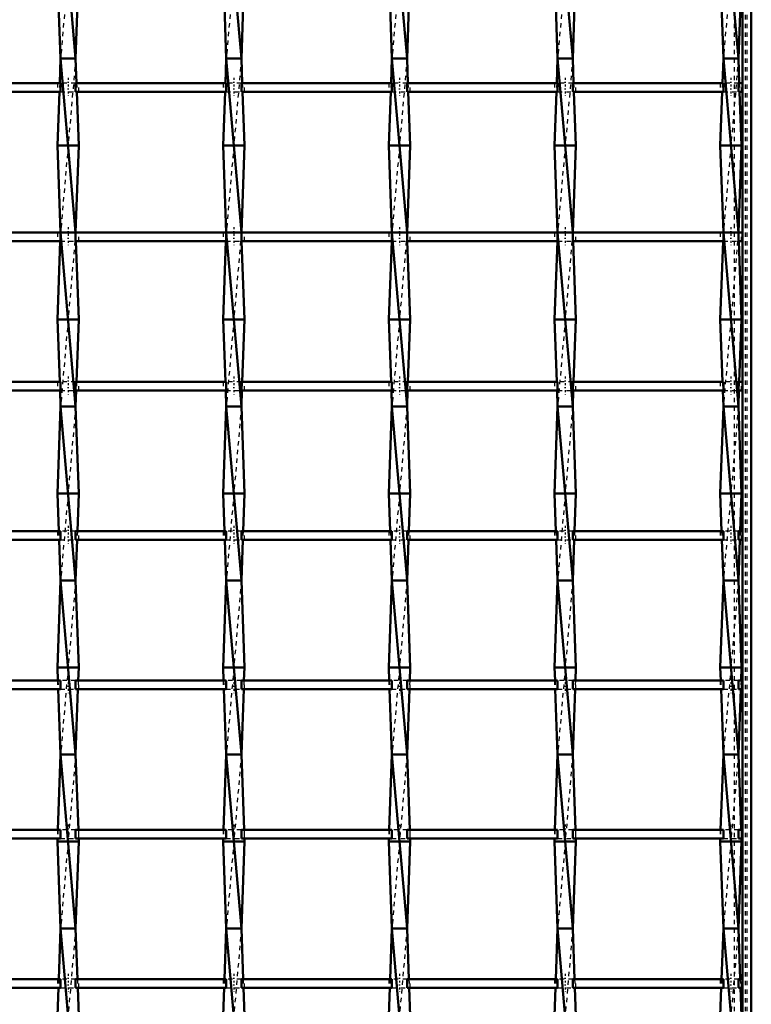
# Model space of a CAD drawing. Header units: millimetres. Extents: x -846 to 532, y -500 to 878.
# Tile 16 of 25: x 332 to 500, y -279 to -53. Entities that reach past the tile are written whole.
import ezdxf

# ---------------------------------------------------------------- set-up
doc = ezdxf.new("R2010")
doc.units = ezdxf.units.MM
doc.linetypes.add('Center', pattern=[1.5, 0.45, -0.5, 0.05, -0.5])
doc.linetypes.add('Dashed', pattern=[2, 1, -1])
for name, color, linetype, lineweight in [('AM_0', 7, 'Continuous', 50), ('AM_7', 7, 'Center', 25), ('AM_9', 6, 'Dashed', 25)]:
    doc.layers.add(name, color=color, linetype=linetype, lineweight=lineweight)

# ---------------------------------------------------------------- blocks, each defined once
blk = doc.blocks.new('1_62urtk2dplvtltk8psbk8c1gl________0_in_LSSP23034382111000100035010_4')
at = {"layer": 'AM_0'}
for p, q in [((498, 498), (498, -498)), ((500, 498), (500, -498))]:
    blk.add_line(p, q, dxfattribs=at)
at = {"layer": 'AM_9'}
for p, q in [((496.05, 498), (496.05, -495)), ((498.55, 498), (498.55, -498)), ((498.99, 498), (498.99, -498))]:
    blk.add_line(p, q, dxfattribs=at)
blk = doc.blocks.new('25_pb4cmbisfqzoyhygz98qmmlzf________0_in_LSSP23034382111000100035010_4')
at = {"layer": 'AM_0'}
for p, q in [((341.17, -22), (344.63, -62)), ((340.45, -42), (341.17, -62)), ((345.35, -42), (344.63, -62)), ((341.17, -62), (340.96, -67.66)), ((341.17, -62), (344.63, -102)), ((344.63, -62), (341.17, -62)), ((344.63, -62), (344.84, -67.66)), ((340.89, -69.66), (340.45, -82)), ((344.91, -69.66), (345.35, -82)), ((345.35, -82), (340.45, -82)), ((340.45, -82), (341.17, -102)), ((345.35, -82), (344.63, -101.99)), ((341.1, -103.99), (340.45, -122)), ((344.63, -102), (341.17, -102)), ((341.17, -102), (344.63, -142)), ((344.7, -103.99), (345.35, -122)), ((345.35, -122), (340.45, -122)), ((340.45, -122), (340.96, -136.32)), ((345.35, -122), (344.84, -136.32)), ((341.04, -138.32), (341.17, -142)), ((344.76, -138.32), (344.63, -142)), ((341.17, -142), (340.45, -162)), ((341.17, -142), (344.63, -182)), ((344.63, -142), (341.17, -142)), ((344.63, -142), (345.35, -162)), ((345.35, -162), (340.45, -162)), ((340.45, -162), (340.76, -170.65)), ((345.35, -162), (345.04, -170.65)), ((340.83, -172.65), (341.17, -182)), ((344.97, -172.65), (344.63, -182)), ((341.17, -182), (340.45, -202)), ((341.17, -182), (344.63, -222)), ((344.63, -182), (341.17, -182)), ((344.63, -182), (345.35, -202)), ((345.35, -202), (340.45, -202)), ((340.45, -202), (340.56, -204.98)), ((345.35, -202), (345.24, -204.98)), ((340.63, -206.98), (341.17, -222)), ((345.17, -206.98), (344.63, -222)), ((341.17, -222), (340.55, -239.31)), ((341.17, -222), (344.63, -262)), ((344.63, -222), (341.17, -222)), ((344.63, -222), (345.25, -239.31)), ((340.47, -241.31), (340.45, -242)), ((345.35, -242), (340.45, -242)), ((340.45, -242), (341.17, -262)), ((345.35, -242), (344.63, -262)), ((345.33, -241.31), (345.35, -242)), ((341.17, -262), (340.75, -273.64)), ((341.17, -262), (344.63, -302)), ((344.63, -262), (341.17, -262)), ((344.63, -262), (345.05, -273.64)), ((340.68, -275.64), (340.45, -282)), ((345.12, -275.64), (345.35, -282))]:
    blk.add_line(p, q, dxfattribs=at)
at = {"layer": 'AM_9'}
for p, q in [((344.63, -22), (341.17, -62)), ((344.63, -62), (341.17, -102)), ((340.96, -67.66), (340.89, -69.66)), ((344.84, -67.66), (344.91, -69.66)), ((341.17, -102), (341.1, -103.99)), ((344.63, -102), (341.17, -142)), ((344.63, -101.99), (344.63, -102)), ((344.63, -102), (344.7, -103.99)), ((340.96, -136.32), (341.04, -138.32)), ((344.84, -136.32), (344.76, -138.32)), ((344.63, -142), (341.17, -182)), ((340.76, -170.65), (340.83, -172.65)), ((345.04, -170.65), (344.97, -172.65)), ((344.63, -182), (341.17, -222)), ((340.56, -204.98), (340.63, -206.98)), ((345.24, -204.98), (345.17, -206.98)), ((344.63, -222), (341.17, -262)), ((340.55, -239.31), (340.47, -241.31)), ((345.25, -239.31), (345.33, -241.31)), ((344.63, -262), (341.17, -302)), ((340.75, -273.64), (340.68, -275.64)), ((345.05, -273.64), (345.12, -275.64))]:
    blk.add_line(p, q, dxfattribs=at)
blk = doc.blocks.new('26_pk1tqatir3p4li3orq619dvaj________0_in_LSSP23034382111000100035010_4')
at = {"layer": 'AM_0'}
for p, q in [((379.27, -22), (382.73, -62)), ((378.55, -42), (379.27, -62)), ((383.45, -42), (382.73, -62)), ((379.27, -62), (379.06, -67.66)), ((379.27, -62), (382.73, -102)), ((382.73, -62), (379.27, -62)), ((382.73, -62), (382.94, -67.66)), ((378.99, -69.66), (378.55, -82)), ((383.01, -69.66), (383.45, -82)), ((383.45, -82), (378.55, -82)), ((378.55, -82), (379.27, -102)), ((383.45, -82), (382.73, -101.99)), ((379.2, -103.99), (378.55, -122)), ((382.73, -102), (379.27, -102)), ((379.27, -102), (382.73, -142)), ((382.8, -103.99), (383.45, -122)), ((383.45, -122), (378.55, -122)), ((378.55, -122), (379.06, -136.32)), ((383.45, -122), (382.94, -136.32)), ((379.14, -138.32), (379.27, -142)), ((382.86, -138.32), (382.73, -142)), ((379.27, -142), (378.55, -162)), ((379.27, -142), (382.73, -182)), ((382.73, -142), (379.27, -142)), ((382.73, -142), (383.45, -162)), ((383.45, -162), (378.55, -162)), ((378.55, -162), (378.86, -170.65)), ((383.45, -162), (383.14, -170.65)), ((378.93, -172.65), (379.27, -182)), ((383.07, -172.65), (382.73, -182)), ((379.27, -182), (378.55, -202)), ((382.73, -182), (379.27, -182)), ((379.27, -182), (382.73, -222)), ((382.73, -182), (383.45, -202)), ((383.45, -202), (378.55, -202)), ((378.55, -202), (378.66, -204.98)), ((383.45, -202), (383.34, -204.98)), ((378.73, -206.98), (379.27, -222)), ((383.27, -206.98), (382.73, -222)), ((379.27, -222), (378.65, -239.31)), ((379.27, -222), (382.73, -262)), ((382.73, -222), (379.27, -222)), ((382.73, -222), (383.35, -239.31)), ((378.57, -241.31), (378.55, -242)), ((383.45, -242), (378.55, -242)), ((378.55, -242), (379.27, -262)), ((383.45, -242), (382.73, -262)), ((383.43, -241.31), (383.45, -242)), ((379.27, -262), (378.85, -273.64)), ((379.27, -262), (382.73, -302)), ((382.73, -262), (379.27, -262)), ((382.73, -262), (383.15, -273.64)), ((378.78, -275.64), (378.55, -282)), ((383.22, -275.64), (383.45, -282))]:
    blk.add_line(p, q, dxfattribs=at)
at = {"layer": 'AM_9'}
for p, q in [((382.73, -22), (379.27, -62)), ((382.73, -62), (379.27, -102)), ((379.06, -67.66), (378.99, -69.66)), ((382.94, -67.66), (383.01, -69.66)), ((379.27, -102), (379.2, -103.99)), ((382.73, -102), (379.27, -142)), ((382.73, -101.99), (382.73, -102)), ((382.73, -102), (382.8, -103.99)), ((379.06, -136.32), (379.14, -138.32)), ((382.94, -136.32), (382.86, -138.32)), ((382.73, -142), (379.27, -182)), ((378.86, -170.65), (378.93, -172.65)), ((383.14, -170.65), (383.07, -172.65)), ((382.73, -182), (379.27, -222)), ((378.66, -204.98), (378.73, -206.98)), ((383.34, -204.98), (383.27, -206.98)), ((382.73, -222), (379.27, -262)), ((378.65, -239.31), (378.57, -241.31)), ((383.35, -239.31), (383.43, -241.31)), ((382.73, -262), (379.27, -302)), ((378.85, -273.64), (378.78, -275.64)), ((383.15, -273.64), (383.22, -275.64))]:
    blk.add_line(p, q, dxfattribs=at)
blk = doc.blocks.new('27_7rbsm9ipwbyg4yt1wh4wrkfoq________0_in_LSSP23034382111000100035010_4')
at = {"layer": 'AM_0'}
for p, q in [((417.37, -22), (420.83, -62)), ((416.65, -42), (417.37, -62)), ((421.55, -42), (420.83, -62)), ((417.37, -62), (417.16, -67.66)), ((417.37, -62), (420.83, -102)), ((420.83, -62), (417.37, -62)), ((420.83, -62), (421.04, -67.66)), ((417.09, -69.66), (416.65, -82)), ((421.11, -69.66), (421.55, -82)), ((421.55, -82), (416.65, -82)), ((416.65, -82), (417.37, -102)), ((421.55, -82), (420.83, -101.99)), ((417.3, -103.99), (416.65, -122)), ((417.37, -102), (420.83, -142)), ((420.83, -102), (417.37, -102)), ((420.9, -103.99), (421.55, -122)), ((421.55, -122), (416.65, -122)), ((416.65, -122), (417.16, -136.32)), ((421.55, -122), (421.04, -136.32)), ((417.24, -138.32), (417.37, -142)), ((420.96, -138.32), (420.83, -142)), ((417.37, -142), (416.65, -162)), ((420.83, -142), (417.37, -142)), ((417.37, -142), (420.83, -182)), ((420.83, -142), (421.55, -162)), ((416.65, -162), (416.96, -170.65)), ((421.55, -162), (416.65, -162)), ((421.55, -162), (421.24, -170.65)), ((417.03, -172.65), (417.37, -182)), ((421.17, -172.65), (420.83, -182)), ((417.37, -182), (416.65, -202)), ((420.83, -182), (417.37, -182)), ((417.37, -182), (420.83, -222)), ((420.83, -182), (421.55, -202)), ((421.55, -202), (416.65, -202)), ((416.65, -202), (416.76, -204.98)), ((421.55, -202), (421.44, -204.98)), ((416.83, -206.98), (417.37, -222)), ((421.37, -206.98), (420.83, -222)), ((417.37, -222), (416.75, -239.31)), ((417.37, -222), (420.83, -262)), ((420.83, -222), (417.37, -222)), ((420.83, -222), (421.45, -239.31)), ((416.67, -241.31), (416.65, -242)), ((421.55, -242), (416.65, -242)), ((416.65, -242), (417.37, -262)), ((421.55, -242), (420.83, -262)), ((421.53, -241.31), (421.55, -242)), ((417.37, -262), (416.95, -273.64)), ((417.37, -262), (420.83, -302)), ((420.83, -262), (417.37, -262)), ((420.83, -262), (421.25, -273.64)), ((416.88, -275.64), (416.65, -282)), ((421.32, -275.64), (421.55, -282))]:
    blk.add_line(p, q, dxfattribs=at)
at = {"layer": 'AM_9'}
for p, q in [((420.83, -22), (417.37, -62)), ((420.83, -62), (417.37, -102)), ((417.16, -67.66), (417.09, -69.66)), ((421.04, -67.66), (421.11, -69.66)), ((417.37, -102), (417.3, -103.99)), ((420.83, -102), (417.37, -142)), ((420.83, -101.99), (420.83, -102)), ((420.83, -102), (420.9, -103.99)), ((417.16, -136.32), (417.24, -138.32)), ((421.04, -136.32), (420.96, -138.32)), ((420.83, -142), (417.37, -182)), ((416.96, -170.65), (417.03, -172.65)), ((421.24, -170.65), (421.17, -172.65)), ((420.83, -182), (417.37, -222)), ((416.76, -204.98), (416.83, -206.98)), ((421.44, -204.98), (421.37, -206.98)), ((420.83, -222), (417.37, -262)), ((416.75, -239.31), (416.67, -241.31)), ((421.45, -239.31), (421.53, -241.31)), ((420.83, -262), (417.37, -302)), ((416.95, -273.64), (416.88, -275.64)), ((421.25, -273.64), (421.32, -275.64))]:
    blk.add_line(p, q, dxfattribs=at)
blk = doc.blocks.new('28_ldgkxist21i5se296u3jmti7g________0_in_LSSP23034382111000100035010_4')
at = {"layer": 'AM_0'}
for p, q in [((455.47, -22), (458.93, -62)), ((454.75, -42), (455.47, -62)), ((459.65, -42), (458.93, -62)), ((455.47, -62), (455.26, -67.66)), ((455.47, -62), (458.93, -102)), ((458.93, -62), (455.47, -62)), ((458.93, -62), (459.14, -67.66)), ((455.19, -69.66), (454.75, -82)), ((459.21, -69.66), (459.65, -82)), ((459.65, -82), (454.75, -82)), ((454.75, -82), (455.47, -102)), ((459.65, -82), (458.93, -101.99)), ((455.4, -103.99), (454.75, -122)), ((458.93, -102), (455.47, -102)), ((455.47, -102), (458.93, -142)), ((459, -103.99), (459.65, -122)), ((459.65, -122), (454.75, -122)), ((454.75, -122), (455.26, -136.32)), ((459.65, -122), (459.14, -136.32)), ((455.34, -138.32), (455.47, -142)), ((459.06, -138.32), (458.93, -142)), ((455.47, -142), (454.75, -162)), ((455.47, -142), (458.93, -182)), ((458.93, -142), (455.47, -142)), ((458.93, -142), (459.65, -162)), ((454.75, -162), (455.06, -170.65)), ((459.65, -162), (454.75, -162)), ((459.65, -162), (459.34, -170.65)), ((455.13, -172.65), (455.47, -182)), ((459.27, -172.65), (458.93, -182)), ((455.47, -182), (454.75, -202)), ((458.93, -182), (455.47, -182)), ((455.47, -182), (458.93, -222)), ((458.93, -182), (459.65, -202)), ((459.65, -202), (454.75, -202)), ((454.75, -202), (454.86, -204.98)), ((459.65, -202), (459.54, -204.98)), ((454.93, -206.98), (455.47, -222)), ((459.47, -206.98), (458.93, -222)), ((455.47, -222), (454.85, -239.31)), ((458.93, -222), (455.47, -222)), ((455.47, -222), (458.93, -262)), ((458.93, -222), (459.55, -239.31)), ((454.77, -241.31), (454.75, -242)), ((459.65, -242), (454.75, -242)), ((454.75, -242), (455.47, -262)), ((459.65, -242), (458.93, -262)), ((459.63, -241.31), (459.65, -242)), ((455.47, -262), (455.05, -273.64)), ((455.47, -262), (458.93, -302)), ((458.93, -262), (455.47, -262)), ((458.93, -262), (459.35, -273.64)), ((454.98, -275.64), (454.75, -282)), ((459.42, -275.64), (459.65, -282))]:
    blk.add_line(p, q, dxfattribs=at)
at = {"layer": 'AM_9'}
for p, q in [((458.93, -22), (455.47, -62)), ((458.93, -62), (455.47, -102)), ((455.26, -67.66), (455.19, -69.66)), ((459.14, -67.66), (459.21, -69.66)), ((455.47, -102), (455.4, -103.99)), ((458.93, -102), (455.47, -142)), ((458.93, -101.99), (458.93, -102)), ((458.93, -102), (459, -103.99)), ((455.26, -136.32), (455.34, -138.32)), ((459.14, -136.32), (459.06, -138.32)), ((458.93, -142), (455.47, -182)), ((455.06, -170.65), (455.13, -172.65)), ((459.34, -170.65), (459.27, -172.65)), ((458.93, -182), (455.47, -222)), ((454.86, -204.98), (454.93, -206.98)), ((459.54, -204.98), (459.47, -206.98)), ((458.93, -222), (455.47, -262)), ((454.85, -239.31), (454.77, -241.31)), ((459.55, -239.31), (459.63, -241.31)), ((458.93, -262), (455.47, -302)), ((455.05, -273.64), (454.98, -275.64)), ((459.35, -273.64), (459.42, -275.64))]:
    blk.add_line(p, q, dxfattribs=at)
blk = doc.blocks.new('29_9henwpwcy8gxph8nyqi276w6m________0_in_LSSP23034382111000100035010_4')
at = {"layer": 'AM_0'}
for p, q in [((493.57, -22), (497.03, -62)), ((492.85, -42), (493.57, -62)), ((497.75, -42), (497.03, -62)), ((493.57, -62), (493.36, -67.66)), ((493.57, -62), (497.03, -102)), ((497.03, -62), (493.57, -62)), ((497.03, -62), (497.24, -67.66)), ((493.29, -69.66), (492.85, -82)), ((497.31, -69.66), (497.75, -82)), ((497.75, -82), (492.85, -82)), ((492.85, -82), (493.57, -102)), ((497.75, -82), (497.03, -101.99)), ((493.5, -103.99), (492.85, -122)), ((493.57, -102), (497.03, -142)), ((497.03, -102), (493.57, -102)), ((497.1, -103.99), (497.75, -122)), ((492.85, -122), (493.36, -136.32)), ((497.75, -122), (492.85, -122)), ((497.75, -122), (497.24, -136.32)), ((493.44, -138.32), (493.57, -142)), ((497.16, -138.32), (497.03, -142)), ((493.57, -142), (492.85, -162)), ((493.57, -142), (497.03, -182)), ((497.03, -142), (493.57, -142)), ((497.03, -142), (497.75, -162)), ((497.75, -162), (492.85, -162)), ((492.85, -162), (493.16, -170.65)), ((497.75, -162), (497.44, -170.65)), ((493.23, -172.65), (493.57, -182)), ((497.37, -172.65), (497.03, -182)), ((493.57, -182), (492.85, -202)), ((493.57, -182), (497.03, -222)), ((497.03, -182), (493.57, -182)), ((497.03, -182), (497.75, -202)), ((492.85, -202), (492.96, -204.98)), ((497.75, -202), (492.85, -202)), ((497.75, -202), (497.64, -204.98)), ((493.03, -206.98), (493.57, -222)), ((497.57, -206.98), (497.03, -222)), ((493.57, -222), (492.95, -239.31)), ((497.03, -222), (493.57, -222)), ((493.57, -222), (497.03, -262)), ((497.03, -222), (497.65, -239.31)), ((492.87, -241.31), (492.85, -242)), ((492.85, -242), (493.57, -262)), ((497.75, -242), (492.85, -242)), ((497.75, -242), (497.03, -262)), ((497.73, -241.31), (497.75, -242)), ((493.57, -262), (493.15, -273.64)), ((493.57, -262), (497.03, -302)), ((497.03, -262), (493.57, -262)), ((497.03, -262), (497.45, -273.64)), ((493.08, -275.64), (492.85, -282)), ((497.52, -275.64), (497.75, -282))]:
    blk.add_line(p, q, dxfattribs=at)
at = {"layer": 'AM_9'}
for p, q in [((497.03, -22), (493.57, -62)), ((497.03, -62), (493.57, -102)), ((493.36, -67.66), (493.29, -69.66)), ((497.24, -67.66), (497.31, -69.66)), ((493.57, -102), (493.5, -103.99)), ((497.03, -102), (493.57, -142)), ((497.03, -101.99), (497.03, -102)), ((497.03, -102), (497.1, -103.99)), ((493.36, -136.32), (493.44, -138.32)), ((497.24, -136.32), (497.16, -138.32)), ((497.03, -142), (493.57, -182)), ((493.16, -170.65), (493.23, -172.65)), ((497.44, -170.65), (497.37, -172.65)), ((497.03, -182), (493.57, -222)), ((492.96, -204.98), (493.03, -206.98)), ((497.64, -204.98), (497.57, -206.98)), ((497.03, -222), (493.57, -262)), ((492.95, -239.31), (492.87, -241.31)), ((497.65, -239.31), (497.73, -241.31)), ((497.03, -262), (493.57, -302)), ((493.15, -273.64), (493.08, -275.64)), ((497.45, -273.64), (497.52, -275.64))]:
    blk.add_line(p, q, dxfattribs=at)
blk = doc.blocks.new('37_d2m5ja1n617vgk1usxwcum85c________0_in_LSSP23034382111000100035010_4')
at = {"layer": 'AM_0'}
for p, q in [((341.17, -273.64), (306.53, -273.64)), ((341.17, -273.64), (341.17, -275.64)), ((344.63, -275.64), (344.63, -273.64)), ((379.27, -273.64), (344.63, -273.64)), ((379.27, -273.64), (379.27, -275.64)), ((382.73, -275.64), (382.73, -273.64)), ((417.37, -273.64), (382.73, -273.64)), ((417.37, -273.64), (417.37, -275.64)), ((420.83, -275.64), (420.83, -273.64)), ((455.47, -273.64), (420.83, -273.64)), ((455.47, -273.64), (455.47, -275.64)), ((493.57, -273.64), (458.93, -273.64)), ((458.93, -275.64), (458.93, -273.64)), ((493.57, -273.64), (493.57, -275.64)), ((497.03, -275.64), (497.03, -273.64)), ((498, -273.64), (497.03, -273.64)), ((498, -273.64), (498, -275.64)), ((341.17, -275.64), (306.53, -275.64)), ((379.27, -275.64), (344.63, -275.64)), ((417.37, -275.64), (382.73, -275.64)), ((455.47, -275.64), (420.83, -275.64)), ((493.57, -275.64), (458.93, -275.64)), ((498, -275.64), (497.03, -275.64))]:
    blk.add_line(p, q, dxfattribs=at)
at = {"layer": 'AM_7'}
for p, q in [((342.9, -272.44), (342.9, -276.84)), ((381, -272.44), (381, -276.84)), ((419.1, -272.44), (419.1, -276.84)), ((457.2, -272.44), (457.2, -276.84)), ((495.3, -272.44), (495.3, -276.84))]:
    blk.add_line(p, q, dxfattribs=at)
at = {"layer": 'AM_9'}
for p, q in [((340.45, -273.64), (340.45, -275.64)), ((344.63, -273.64), (341.17, -273.64)), ((345.35, -275.64), (345.35, -273.64)), ((378.55, -273.64), (378.55, -275.64)), ((382.73, -273.64), (379.27, -273.64)), ((383.45, -275.64), (383.45, -273.64)), ((416.65, -273.64), (416.65, -275.64)), ((420.83, -273.64), (417.37, -273.64)), ((421.55, -275.64), (421.55, -273.64)), ((454.75, -273.64), (454.75, -275.64)), ((458.93, -273.64), (455.47, -273.64)), ((459.65, -275.64), (459.65, -273.64)), ((492.85, -273.64), (492.85, -275.64)), ((497.03, -273.64), (493.57, -273.64)), ((497.75, -275.64), (497.75, -273.64)), ((341.17, -275.64), (344.63, -275.64)), ((379.27, -275.64), (382.73, -275.64)), ((417.37, -275.64), (420.83, -275.64)), ((455.47, -275.64), (458.93, -275.64)), ((493.57, -275.64), (497.03, -275.64))]:
    blk.add_line(p, q, dxfattribs=at)
blk = doc.blocks.new('38_ki4uz48f243dow2dxhahj1lcg________0_in_LSSP23034382111000100035010_4')
at = {"layer": 'AM_0'}
for p, q in [((341.17, -239.31), (306.53, -239.31)), ((341.17, -239.31), (341.17, -241.31)), ((379.27, -239.31), (344.63, -239.31)), ((344.63, -241.31), (344.63, -239.31)), ((379.27, -239.31), (379.27, -241.31)), ((382.73, -241.31), (382.73, -239.31)), ((417.37, -239.31), (382.73, -239.31)), ((417.37, -239.31), (417.37, -241.31)), ((420.83, -241.31), (420.83, -239.31)), ((455.47, -239.31), (420.83, -239.31)), ((455.47, -239.31), (455.47, -241.31)), ((493.57, -239.31), (458.93, -239.31)), ((458.93, -241.31), (458.93, -239.31)), ((493.57, -239.31), (493.57, -241.31)), ((497.03, -241.31), (497.03, -239.31)), ((498, -239.31), (497.03, -239.31)), ((498, -239.31), (498, -241.31)), ((341.17, -241.31), (306.53, -241.31)), ((379.27, -241.31), (344.63, -241.31)), ((417.37, -241.31), (382.73, -241.31)), ((455.47, -241.31), (420.83, -241.31)), ((493.57, -241.31), (458.93, -241.31)), ((498, -241.31), (497.03, -241.31))]:
    blk.add_line(p, q, dxfattribs=at)
at = {"layer": 'AM_7'}
for p, q in [((342.9, -238.11), (342.9, -242.51)), ((381, -238.11), (381, -242.51)), ((419.1, -238.11), (419.1, -242.51)), ((457.2, -238.11), (457.2, -242.51)), ((495.3, -238.11), (495.3, -242.51))]:
    blk.add_line(p, q, dxfattribs=at)
at = {"layer": 'AM_9'}
for p, q in [((340.45, -239.31), (340.45, -241.31)), ((344.63, -239.31), (341.17, -239.31)), ((345.35, -241.31), (345.35, -239.31)), ((378.55, -239.31), (378.55, -241.31)), ((382.73, -239.31), (379.27, -239.31)), ((383.45, -241.31), (383.45, -239.31)), ((416.65, -239.31), (416.65, -241.31)), ((420.83, -239.31), (417.37, -239.31)), ((421.55, -241.31), (421.55, -239.31)), ((454.75, -239.31), (454.75, -241.31)), ((458.93, -239.31), (455.47, -239.31)), ((459.65, -241.31), (459.65, -239.31)), ((492.85, -239.31), (492.85, -241.31)), ((497.03, -239.31), (493.57, -239.31)), ((497.75, -241.31), (497.75, -239.31)), ((341.17, -241.31), (344.63, -241.31)), ((379.27, -241.31), (382.73, -241.31)), ((417.37, -241.31), (420.83, -241.31)), ((455.47, -241.31), (458.93, -241.31)), ((493.57, -241.31), (497.03, -241.31))]:
    blk.add_line(p, q, dxfattribs=at)
blk = doc.blocks.new('39_vtvumvvlbxsae9ky9h0t8gprg________0_in_LSSP23034382111000100035010_4')
at = {"layer": 'AM_0'}
for p, q in [((341.17, -204.98), (306.53, -204.98)), ((341.17, -204.98), (341.17, -206.98)), ((379.27, -204.98), (344.63, -204.98)), ((344.63, -206.98), (344.63, -204.98)), ((379.27, -204.98), (379.27, -206.98)), ((382.73, -206.98), (382.73, -204.98)), ((417.37, -204.98), (382.73, -204.98)), ((417.37, -204.98), (417.37, -206.98)), ((420.83, -206.98), (420.83, -204.98)), ((455.47, -204.98), (420.83, -204.98)), ((455.47, -204.98), (455.47, -206.98)), ((493.57, -204.98), (458.93, -204.98)), ((458.93, -206.98), (458.93, -204.98)), ((493.57, -204.98), (493.57, -206.98)), ((498, -204.98), (497.03, -204.98)), ((497.03, -206.98), (497.03, -204.98)), ((498, -204.98), (498, -206.98)), ((341.17, -206.98), (306.53, -206.98)), ((379.27, -206.98), (344.63, -206.98)), ((417.37, -206.98), (382.73, -206.98)), ((455.47, -206.98), (420.83, -206.98)), ((493.57, -206.98), (458.93, -206.98)), ((498, -206.98), (497.03, -206.98))]:
    blk.add_line(p, q, dxfattribs=at)
at = {"layer": 'AM_7'}
for p, q in [((342.9, -203.78), (342.9, -208.18)), ((381, -203.78), (381, -208.18)), ((419.1, -203.78), (419.1, -208.18)), ((457.2, -203.78), (457.2, -208.18)), ((495.3, -203.78), (495.3, -208.18))]:
    blk.add_line(p, q, dxfattribs=at)
at = {"layer": 'AM_9'}
for p, q in [((340.45, -204.98), (340.45, -206.98)), ((344.63, -204.98), (341.17, -204.98)), ((345.35, -206.98), (345.35, -204.98)), ((378.55, -204.98), (378.55, -206.98)), ((382.73, -204.98), (379.27, -204.98)), ((383.45, -206.98), (383.45, -204.98)), ((416.65, -204.98), (416.65, -206.98)), ((420.83, -204.98), (417.37, -204.98)), ((421.55, -206.98), (421.55, -204.98)), ((454.75, -204.98), (454.75, -206.98)), ((458.93, -204.98), (455.47, -204.98)), ((459.65, -206.98), (459.65, -204.98)), ((492.85, -204.98), (492.85, -206.98)), ((497.03, -204.98), (493.57, -204.98)), ((497.75, -206.98), (497.75, -204.98)), ((341.17, -206.98), (344.63, -206.98)), ((379.27, -206.98), (382.73, -206.98)), ((417.37, -206.98), (420.83, -206.98)), ((455.47, -206.98), (458.93, -206.98)), ((493.57, -206.98), (497.03, -206.98))]:
    blk.add_line(p, q, dxfattribs=at)
blk = doc.blocks.new('40_cocv4j7xk6k7zoviv9rnrdsmk________0_in_LSSP23034382111000100035010_4')
at = {"layer": 'AM_0'}
for p, q in [((341.17, -170.65), (306.53, -170.65)), ((341.17, -170.65), (341.17, -172.65)), ((379.27, -170.65), (344.63, -170.65)), ((344.63, -172.65), (344.63, -170.65)), ((379.27, -170.65), (379.27, -172.65)), ((417.37, -170.65), (382.73, -170.65)), ((382.73, -172.65), (382.73, -170.65)), ((417.37, -170.65), (417.37, -172.65)), ((455.47, -170.65), (420.83, -170.65)), ((420.83, -172.65), (420.83, -170.65)), ((455.47, -170.65), (455.47, -172.65)), ((493.57, -170.65), (458.93, -170.65)), ((458.93, -172.65), (458.93, -170.65)), ((493.57, -170.65), (493.57, -172.65)), ((497.03, -172.65), (497.03, -170.65)), ((498, -170.65), (497.03, -170.65)), ((498, -170.65), (498, -172.65)), ((341.17, -172.65), (306.53, -172.65)), ((379.27, -172.65), (344.63, -172.65)), ((417.37, -172.65), (382.73, -172.65)), ((455.47, -172.65), (420.83, -172.65)), ((493.57, -172.65), (458.93, -172.65)), ((498, -172.65), (497.03, -172.65))]:
    blk.add_line(p, q, dxfattribs=at)
at = {"layer": 'AM_7'}
for p, q in [((342.9, -169.45), (342.9, -173.85)), ((381, -169.45), (381, -173.85)), ((419.1, -169.45), (419.1, -173.85)), ((457.2, -169.45), (457.2, -173.85)), ((495.3, -169.45), (495.3, -173.85))]:
    blk.add_line(p, q, dxfattribs=at)
at = {"layer": 'AM_9'}
for p, q in [((340.45, -170.65), (340.45, -172.65)), ((344.63, -170.65), (341.17, -170.65)), ((345.35, -172.65), (345.35, -170.65)), ((378.55, -170.65), (378.55, -172.65)), ((382.73, -170.65), (379.27, -170.65)), ((383.45, -172.65), (383.45, -170.65)), ((416.65, -170.65), (416.65, -172.65)), ((420.83, -170.65), (417.37, -170.65)), ((421.55, -172.65), (421.55, -170.65)), ((454.75, -170.65), (454.75, -172.65)), ((458.93, -170.65), (455.47, -170.65)), ((459.65, -172.65), (459.65, -170.65)), ((492.85, -170.65), (492.85, -172.65)), ((497.03, -170.65), (493.57, -170.65)), ((497.75, -172.65), (497.75, -170.65)), ((341.17, -172.65), (344.63, -172.65)), ((379.27, -172.65), (382.73, -172.65)), ((417.37, -172.65), (420.83, -172.65)), ((455.47, -172.65), (458.93, -172.65)), ((493.57, -172.65), (497.03, -172.65))]:
    blk.add_line(p, q, dxfattribs=at)
blk = doc.blocks.new('41_sxmw3fh0gn5znzj6oohapogle________0_in_LSSP23034382111000100035010_4')
at = {"layer": 'AM_0'}
for p, q in [((341.17, -136.32), (306.53, -136.32)), ((341.17, -136.32), (341.17, -138.32)), ((344.63, -138.32), (344.63, -136.32)), ((379.27, -136.32), (344.63, -136.32)), ((379.27, -136.32), (379.27, -138.32)), ((382.73, -138.32), (382.73, -136.32)), ((417.37, -136.32), (382.73, -136.32)), ((417.37, -136.32), (417.37, -138.32)), ((455.47, -136.32), (420.83, -136.32)), ((420.83, -138.32), (420.83, -136.32)), ((455.47, -136.32), (455.47, -138.32)), ((493.57, -136.32), (458.93, -136.32)), ((458.93, -138.32), (458.93, -136.32)), ((493.57, -136.32), (493.57, -138.32)), ((498, -136.32), (497.03, -136.32)), ((497.03, -138.32), (497.03, -136.32)), ((498, -136.32), (498, -138.32)), ((341.17, -138.32), (306.53, -138.32)), ((379.27, -138.32), (344.63, -138.32)), ((417.37, -138.32), (382.73, -138.32)), ((455.47, -138.32), (420.83, -138.32)), ((493.57, -138.32), (458.93, -138.32)), ((498, -138.32), (497.03, -138.32))]:
    blk.add_line(p, q, dxfattribs=at)
at = {"layer": 'AM_7'}
for p, q in [((342.9, -135.12), (342.9, -139.52)), ((381, -135.12), (381, -139.52)), ((419.1, -135.12), (419.1, -139.52)), ((457.2, -135.12), (457.2, -139.52)), ((495.3, -135.12), (495.3, -139.52))]:
    blk.add_line(p, q, dxfattribs=at)
at = {"layer": 'AM_9'}
for p, q in [((340.45, -136.32), (340.45, -138.32)), ((344.63, -136.32), (341.17, -136.32)), ((345.35, -138.32), (345.35, -136.32)), ((378.55, -136.32), (378.55, -138.32)), ((382.73, -136.32), (379.27, -136.32)), ((383.45, -138.32), (383.45, -136.32)), ((416.65, -136.32), (416.65, -138.32)), ((420.83, -136.32), (417.37, -136.32)), ((421.55, -138.32), (421.55, -136.32)), ((454.75, -136.32), (454.75, -138.32)), ((458.93, -136.32), (455.47, -136.32)), ((459.65, -138.32), (459.65, -136.32)), ((492.85, -136.32), (492.85, -138.32)), ((497.03, -136.32), (493.57, -136.32)), ((497.75, -138.32), (497.75, -136.32)), ((341.17, -138.32), (344.63, -138.32)), ((379.27, -138.32), (382.73, -138.32)), ((417.37, -138.32), (420.83, -138.32)), ((455.47, -138.32), (458.93, -138.32)), ((493.57, -138.32), (497.03, -138.32))]:
    blk.add_line(p, q, dxfattribs=at)
blk = doc.blocks.new('42_n4vu9k9yjs8eof1xloxansl6k________0_in_LSSP23034382111000100035010_4')
at = {"layer": 'AM_0'}
for p, q in [((341.17, -101.99), (306.53, -101.99)), ((341.17, -103.99), (306.53, -103.99)), ((341.17, -101.99), (341.17, -103.99)), ((344.63, -103.99), (344.63, -101.99)), ((379.27, -101.99), (344.63, -101.99)), ((379.27, -103.99), (344.63, -103.99)), ((379.27, -101.99), (379.27, -103.99)), ((382.73, -103.99), (382.73, -101.99)), ((417.37, -101.99), (382.73, -101.99)), ((417.37, -103.99), (382.73, -103.99)), ((417.37, -101.99), (417.37, -103.99)), ((455.47, -101.99), (420.83, -101.99)), ((420.83, -103.99), (420.83, -101.99)), ((455.47, -103.99), (420.83, -103.99)), ((455.47, -101.99), (455.47, -103.99)), ((493.57, -101.99), (458.93, -101.99)), ((458.93, -103.99), (458.93, -101.99)), ((493.57, -103.99), (458.93, -103.99)), ((493.57, -101.99), (493.57, -103.99)), ((497.03, -103.99), (497.03, -101.99)), ((498, -101.99), (497.03, -101.99)), ((498, -103.99), (497.03, -103.99)), ((498, -101.99), (498, -103.99))]:
    blk.add_line(p, q, dxfattribs=at)
at = {"layer": 'AM_7'}
for p, q in [((342.9, -100.79), (342.9, -105.19)), ((381, -100.79), (381, -105.19)), ((419.1, -100.79), (419.1, -105.19)), ((457.2, -100.79), (457.2, -105.19)), ((495.3, -100.79), (495.3, -105.19))]:
    blk.add_line(p, q, dxfattribs=at)
at = {"layer": 'AM_9'}
for p, q in [((340.45, -101.99), (340.45, -103.99)), ((344.63, -101.99), (341.17, -101.99)), ((341.17, -103.99), (344.63, -103.99)), ((345.35, -103.99), (345.35, -101.99)), ((378.55, -101.99), (378.55, -103.99)), ((382.73, -101.99), (379.27, -101.99)), ((379.27, -103.99), (382.73, -103.99)), ((383.45, -103.99), (383.45, -101.99)), ((416.65, -101.99), (416.65, -103.99)), ((420.83, -101.99), (417.37, -101.99)), ((417.37, -103.99), (420.83, -103.99)), ((421.55, -103.99), (421.55, -101.99)), ((454.75, -101.99), (454.75, -103.99)), ((458.93, -101.99), (455.47, -101.99)), ((455.47, -103.99), (458.93, -103.99)), ((459.65, -103.99), (459.65, -101.99)), ((492.85, -101.99), (492.85, -103.99)), ((497.03, -101.99), (493.57, -101.99)), ((493.57, -103.99), (497.03, -103.99)), ((497.75, -103.99), (497.75, -101.99))]:
    blk.add_line(p, q, dxfattribs=at)
blk = doc.blocks.new('43_9csl47gydk5rqsswzjpfnvjed________0_in_LSSP23034382111000100035010_4')
at = {"layer": 'AM_0'}
for p, q in [((341.17, -67.66), (306.53, -67.66)), ((341.17, -67.66), (341.17, -69.66)), ((344.63, -69.66), (344.63, -67.66)), ((379.27, -67.66), (344.63, -67.66)), ((379.27, -67.66), (379.27, -69.66)), ((382.73, -69.66), (382.73, -67.66)), ((417.37, -67.66), (382.73, -67.66)), ((417.37, -67.66), (417.37, -69.66)), ((420.83, -69.66), (420.83, -67.66)), ((455.47, -67.66), (420.83, -67.66)), ((455.47, -67.66), (455.47, -69.66)), ((493.57, -67.66), (458.93, -67.66)), ((458.93, -69.66), (458.93, -67.66)), ((493.57, -67.66), (493.57, -69.66)), ((497.03, -69.66), (497.03, -67.66)), ((498, -67.66), (497.03, -67.66)), ((498, -67.66), (498, -69.66)), ((341.17, -69.66), (306.53, -69.66)), ((379.27, -69.66), (344.63, -69.66)), ((417.37, -69.66), (382.73, -69.66)), ((455.47, -69.66), (420.83, -69.66)), ((493.57, -69.66), (458.93, -69.66)), ((498, -69.66), (497.03, -69.66))]:
    blk.add_line(p, q, dxfattribs=at)
at = {"layer": 'AM_7'}
for p, q in [((342.9, -66.46), (342.9, -70.86)), ((381, -66.46), (381, -70.86)), ((419.1, -66.46), (419.1, -70.86)), ((457.2, -66.46), (457.2, -70.86)), ((495.3, -66.46), (495.3, -70.86))]:
    blk.add_line(p, q, dxfattribs=at)
at = {"layer": 'AM_9'}
for p, q in [((340.45, -67.66), (340.45, -69.66)), ((344.63, -67.66), (341.17, -67.66)), ((345.35, -69.66), (345.35, -67.66)), ((378.55, -67.66), (378.55, -69.66)), ((382.73, -67.66), (379.27, -67.66)), ((383.45, -69.66), (383.45, -67.66)), ((416.65, -67.66), (416.65, -69.66)), ((420.83, -67.66), (417.37, -67.66)), ((421.55, -69.66), (421.55, -67.66)), ((454.75, -67.66), (454.75, -69.66)), ((458.93, -67.66), (455.47, -67.66)), ((459.65, -69.66), (459.65, -67.66)), ((492.85, -67.66), (492.85, -69.66)), ((497.03, -67.66), (493.57, -67.66)), ((497.75, -69.66), (497.75, -67.66)), ((341.17, -69.66), (344.63, -69.66)), ((379.27, -69.66), (382.73, -69.66)), ((417.37, -69.66), (420.83, -69.66)), ((455.47, -69.66), (458.93, -69.66)), ((493.57, -69.66), (497.03, -69.66))]:
    blk.add_line(p, q, dxfattribs=at)

msp = doc.modelspace()

# ---------------------------------------------------------------- block references
for name in ['25_pb4cmbisfqzoyhygz98qmmlzf________0_in_LSSP23034382111000100035010_4', '26_pk1tqatir3p4li3orq619dvaj________0_in_LSSP23034382111000100035010_4', '27_7rbsm9ipwbyg4yt1wh4wrkfoq________0_in_LSSP23034382111000100035010_4', '28_ldgkxist21i5se296u3jmti7g________0_in_LSSP23034382111000100035010_4', '29_9henwpwcy8gxph8nyqi276w6m________0_in_LSSP23034382111000100035010_4', '1_62urtk2dplvtltk8psbk8c1gl________0_in_LSSP23034382111000100035010_4', '43_9csl47gydk5rqsswzjpfnvjed________0_in_LSSP23034382111000100035010_4', '42_n4vu9k9yjs8eof1xloxansl6k________0_in_LSSP23034382111000100035010_4', '41_sxmw3fh0gn5znzj6oohapogle________0_in_LSSP23034382111000100035010_4', '40_cocv4j7xk6k7zoviv9rnrdsmk________0_in_LSSP23034382111000100035010_4', '39_vtvumvvlbxsae9ky9h0t8gprg________0_in_LSSP23034382111000100035010_4', '38_ki4uz48f243dow2dxhahj1lcg________0_in_LSSP23034382111000100035010_4', '37_d2m5ja1n617vgk1usxwcum85c________0_in_LSSP23034382111000100035010_4']:
    msp.add_blockref(name, (0, 0))

doc.saveas('drawing.dxf')
